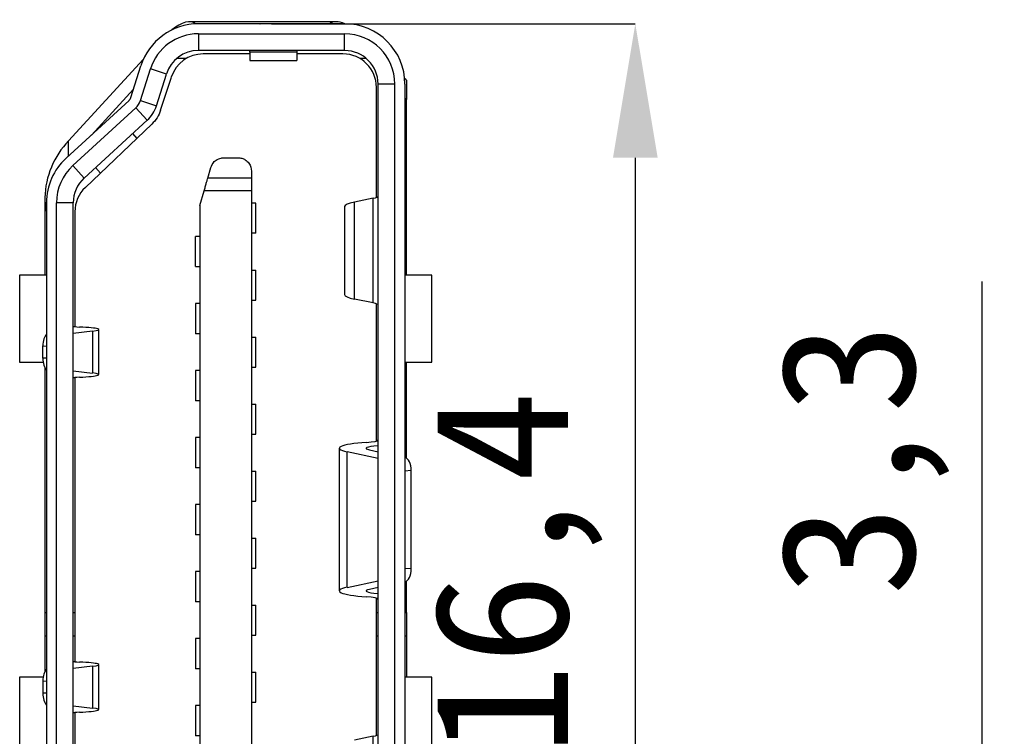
# Model space of a CAD drawing. Header units: millimetres. Extents: x 1603 to 1900, y 1655 to 2075.
# Tile 51 of 52: x 1840 to 1855, y 1982 to 1993. Entities that reach past the tile are written whole.
import ezdxf

# ---------------------------------------------------------------- set-up
doc = ezdxf.new("R2010")
doc.units = ezdxf.units.MM
doc.styles.add('黑体高度2mm', font='simhei.ttf', dxfattribs={"height": 2})
doc.dimstyles.new('红色高度2mm', dxfattribs={"dimtxt": 2, "dimasz": 2, "dimexe": 0, "dimexo": 0, "dimtad": 1, "dimdec": 1, "dimtxsty": '黑体高度2mm', "dimcen": 2.5, "dimclrd": 1, "dimclre": 1, "dimclrt": 1, "dimadec": 0, "dimazin": 0, "dimtfac": 1, "dimtdec": 1, "dimtmove": 0, "dimatfit": 3, "dimfxl": 1, "dimarcsym": 0})

# ---------------------------------------------------------------- blocks, each defined once
blk = doc.blocks.new('*D107')
at = {"color": 1, "lineweight": -2, "transparency": 16777216}
for p, q in [((1843.638, 1993.092), (1849.067, 1993.092)), ((1849.067, 1991.092), (1849.067, 1978.692)), ((1843.645, 1976.692), (1849.067, 1976.692))]:
    blk.add_line(p, q, dxfattribs=at)
at = {"color": 1, "transparency": 16777216}
for points in [[(1848.734, 1991.092), (1849.401, 1991.092), (1849.067, 1993.092)], [(1848.734, 1978.692), (1849.401, 1978.692), (1849.067, 1976.692)]]:
    blk.add_solid(points, dxfattribs=at)
at = {"layer": 'Defpoints', "color": 0, "transparency": 16777216}
for p in [(1843.638, 1993.092), (1843.645, 1976.692), (1849.067, 1976.692)]:
    blk.add_point(p, dxfattribs=at)
at = {"color": 1, "transparency": 16777216, "insert": (1847.319, 1984.892), "char_height": 2, "attachment_point": 5, "rotation": 90, "style": '黑体高度2mm'}
blk.add_mtext('16,4', dxfattribs=at)
blk = doc.blocks.new('*D108')
at = {"color": 1, "lineweight": -2, "transparency": 16777216}
for p, q in [((1854.241, 1981.942), (1854.241, 1989.248)), ((1854.241, 1976.692), (1854.241, 1979.942)), ((1854.241, 1974.692), (1854.241, 1972.692))]:
    blk.add_line(p, q, dxfattribs=at)
at = {"color": 1, "transparency": 16777216}
for points in [[(1853.907, 1981.942), (1854.574, 1981.942), (1854.241, 1979.942)], [(1853.907, 1974.692), (1854.574, 1974.692), (1854.241, 1976.692)]]:
    blk.add_solid(points, dxfattribs=at)
at = {"layer": 'Defpoints', "color": 0, "transparency": 16777216}
for p in [(1854.241, 1979.942), (1854.241, 1979.942), (1854.241, 1976.692)]:
    blk.add_point(p, dxfattribs=at)
at = {"color": 1, "transparency": 16777216, "insert": (1852.492, 1986.595), "char_height": 2, "attachment_point": 5, "rotation": 90, "style": '黑体高度2mm'}
blk.add_mtext('3,3', dxfattribs=at)

msp = doc.modelspace()

# ---------------------------------------------------------------- linework, layer by layer
at = {"color": 7, "linetype": 'Continuous', "lineweight": 25}
for p, q in [((1844.603, 1993.122), (1842.413, 1993.122)), ((1844.729, 1993.092), (1842.546, 1993.092)), ((1843.514, 1993.096), (1843.814, 1993.096)), ((1843.814, 1993.096), (1843.861, 1993.092)), ((1842.546, 1992.942), (1844.729, 1992.942)), ((1842.546, 1992.942), (1842.546, 1992.692)), ((1844.729, 1992.692), (1844.729, 1992.942)), ((1844.729, 1992.692), (1842.546, 1992.692)), ((1843.314, 1992.642), (1842.618, 1992.642)), ((1843.314, 1992.667), (1843.314, 1992.692)), ((1844.014, 1992.667), (1843.314, 1992.667)), ((1843.314, 1992.667), (1843.314, 1992.542)), ((1844.014, 1992.692), (1844.014, 1992.667)), ((1844.014, 1992.667), (1844.014, 1992.542)), ((1844.704, 1992.642), (1844.014, 1992.642)), ((1845.122, 1992.502), (1845.049, 1992.575)), ((1840.609, 1991.345), (1841.724, 1992.558)), ((1841.538, 1991.99), (1841.688, 1992.463)), ((1843.314, 1992.542), (1844.014, 1992.542)), ((1841.681, 1991.945), (1841.831, 1992.418)), ((1842.069, 1992.342), (1841.831, 1992.418)), ((1841.92, 1991.869), (1842.069, 1992.342)), ((1841.983, 1991.803), (1842.143, 1992.295)), ((1845.625, 1992.276), (1845.654, 1992.247)), ((1845.204, 1990.501), (1845.204, 1992.142)), ((1845.229, 1979.192), (1845.229, 1992.192)), ((1845.479, 1992.192), (1845.229, 1992.192)), ((1845.479, 1979.192), (1845.479, 1992.192)), ((1845.629, 1992.192), (1845.629, 1979.192)), ((1845.654, 1992.247), (1845.654, 1991.964)), ((1841.578, 1992.117), (1840.949, 1991.431)), ((1845.654, 1991.964), (1845.629, 1991.989)), ((1840.571, 1991.085), (1841.511, 1991.946)), ((1840.673, 1990.975), (1841.612, 1991.836)), ((1841.612, 1991.836), (1841.781, 1991.651)), ((1841.681, 1991.945), (1841.92, 1991.869)), ((1845.654, 1989.342), (1845.654, 1991.964)), ((1841.781, 1991.651), (1840.842, 1990.79)), ((1840.86, 1990.65), (1841.852, 1991.594)), ((1841.563, 1991.452), (1841.628, 1991.381)), ((1840.673, 1990.975), (1840.842, 1990.79)), ((1842.924, 1991.092), (1843.139, 1991.092)), ((1841.01, 1990.945), (1841.085, 1990.864)), ((1842.686, 1990.789), (1842.731, 1990.947)), ((1843.339, 1990.892), (1843.339, 1990.789)), ((1843.339, 1990.789), (1842.686, 1990.789)), ((1843.339, 1990.789), (1843.339, 1990.6)), ((1842.569, 1990.382), (1842.632, 1990.6)), ((1843.339, 1990.6), (1842.632, 1990.6)), ((1843.339, 1990.6), (1843.339, 1980.784)), ((1840.254, 1990.497), (1840.254, 1990.214)), ((1840.279, 1990.422), (1840.279, 1980.962)), ((1840.429, 1980.962), (1840.429, 1990.422)), ((1840.679, 1990.422), (1840.429, 1990.422)), ((1840.679, 1980.962), (1840.679, 1990.422)), ((1842.569, 1990.382), (1842.569, 1981.002)), ((1843.404, 1990.417), (1843.339, 1990.417)), ((1843.404, 1989.967), (1843.404, 1990.417)), ((1845.157, 1990.488), (1844.874, 1990.43)), ((1844.874, 1988.984), (1844.874, 1990.43)), ((1845.157, 1988.925), (1845.157, 1990.488)), ((1840.704, 1990.287), (1840.704, 1988.572)), ((1844.729, 1990.364), (1844.729, 1989.05)), ((1840.254, 1990.214), (1840.254, 1989.342)), ((1843.404, 1989.967), (1843.339, 1989.967)), ((1842.504, 1989.467), (1842.504, 1989.917)), ((1842.569, 1989.917), (1842.504, 1989.917)), ((1839.879, 1989.342), (1839.879, 1988.042)), ((1840.279, 1989.342), (1839.879, 1989.342)), ((1842.504, 1989.467), (1842.569, 1989.467)), ((1843.339, 1989.417), (1843.404, 1989.417)), ((1843.404, 1988.967), (1843.404, 1989.417)), ((1846.029, 1989.342), (1845.629, 1989.342)), ((1846.029, 1988.042), (1846.029, 1989.342)), ((1842.569, 1988.917), (1842.504, 1988.917)), ((1842.504, 1988.917), (1842.504, 1988.467)), ((1843.339, 1988.967), (1843.404, 1988.967)), ((1845.157, 1988.925), (1844.874, 1988.984)), ((1845.204, 1986.865), (1845.204, 1988.912)), ((1840.966, 1988.503), (1840.679, 1988.469)), ((1840.966, 1988.503), (1840.966, 1987.88)), ((1841.059, 1987.856), (1841.059, 1988.528)), ((1842.569, 1988.467), (1842.504, 1988.467)), ((1843.339, 1988.417), (1843.404, 1988.417)), ((1843.404, 1987.967), (1843.404, 1988.417)), ((1840.223, 1988.1), (1840.223, 1988.284)), ((1839.879, 1988.042), (1840.228, 1988.042)), ((1845.629, 1988.042), (1846.029, 1988.042)), ((1845.654, 1986.609), (1845.654, 1988.042)), ((1840.254, 1987.959), (1840.254, 1984.305)), ((1840.679, 1987.914), (1840.966, 1987.88)), ((1842.569, 1987.917), (1842.504, 1987.917)), ((1842.504, 1987.917), (1842.504, 1987.467)), ((1843.339, 1987.967), (1843.404, 1987.967)), ((1840.704, 1987.812), (1840.704, 1983.572)), ((1842.569, 1987.467), (1842.504, 1987.467)), ((1843.339, 1987.417), (1843.404, 1987.417)), ((1843.404, 1986.967), (1843.404, 1987.417)), ((1842.504, 1986.917), (1842.504, 1986.467)), ((1842.569, 1986.917), (1842.504, 1986.917)), ((1843.339, 1986.967), (1843.404, 1986.967)), ((1844.649, 1986.756), (1844.649, 1984.628)), ((1844.765, 1984.681), (1844.765, 1986.702)), ((1845.229, 1986.605), (1844.765, 1986.702)), ((1845.099, 1986.733), (1845.229, 1986.705)), ((1842.569, 1986.467), (1842.504, 1986.467)), ((1843.339, 1986.417), (1843.404, 1986.417)), ((1843.404, 1985.967), (1843.404, 1986.417)), ((1845.723, 1984.96), (1845.723, 1986.423)), ((1843.339, 1985.967), (1843.404, 1985.967)), ((1842.504, 1985.917), (1842.504, 1985.467)), ((1842.569, 1985.917), (1842.504, 1985.917)), ((1842.569, 1985.467), (1842.504, 1985.467)), ((1843.339, 1985.417), (1843.404, 1985.417)), ((1843.404, 1984.967), (1843.404, 1985.417)), ((1843.339, 1984.967), (1843.404, 1984.967)), ((1842.504, 1984.917), (1842.504, 1984.467)), ((1842.569, 1984.917), (1842.504, 1984.917)), ((1844.765, 1984.681), (1845.229, 1984.779)), ((1845.229, 1984.678), (1845.099, 1984.651)), ((1845.654, 1984.305), (1845.654, 1984.775)), ((1845.204, 1982.471), (1845.204, 1984.518)), ((1842.569, 1984.467), (1842.504, 1984.467)), ((1843.339, 1984.417), (1843.404, 1984.417)), ((1843.404, 1983.967), (1843.404, 1984.417)), ((1840.254, 1984.305), (1840.254, 1983.951)), ((1845.654, 1984.305), (1845.654, 1983.951)), ((1840.254, 1983.951), (1840.254, 1983.425)), ((1842.504, 1983.917), (1842.504, 1983.467)), ((1842.569, 1983.917), (1842.504, 1983.917)), ((1843.339, 1983.967), (1843.404, 1983.967)), ((1845.654, 1983.951), (1845.654, 1983.342)), ((1840.966, 1983.503), (1840.679, 1983.469)), ((1840.966, 1983.503), (1840.966, 1982.88)), ((1841.059, 1982.856), (1841.059, 1983.528)), ((1842.569, 1983.467), (1842.504, 1983.467)), ((1839.879, 1983.342), (1839.879, 1982.042)), ((1840.228, 1983.342), (1839.879, 1983.342)), ((1843.339, 1983.417), (1843.404, 1983.417)), ((1843.404, 1982.967), (1843.404, 1983.417)), ((1846.029, 1983.342), (1845.629, 1983.342)), ((1846.029, 1982.042), (1846.029, 1983.342)), ((1840.223, 1983.284), (1840.223, 1983.1)), ((1840.679, 1982.914), (1840.966, 1982.88)), ((1842.504, 1982.917), (1842.504, 1982.467)), ((1842.569, 1982.917), (1842.504, 1982.917)), ((1843.339, 1982.967), (1843.404, 1982.967)), ((1840.704, 1982.812), (1840.704, 1980.806)), ((1842.569, 1982.467), (1842.504, 1982.467)), ((1845.157, 1982.458), (1844.874, 1982.4)), ((1845.157, 1980.895), (1845.157, 1982.458))]:
    msp.add_line(p, q, dxfattribs=at)
at = {"color": 8, "linetype": 'Continuous', "lineweight": 25}
for p, q in [((1842.369, 1992.575), (1842.225, 1992.575)), ((1845.049, 1992.575), (1844.954, 1992.575)), ((1840.609, 1991.12), (1840.609, 1991.345)), ((1840.223, 1988.284), (1840.279, 1988.281)), ((1840.279, 1988.103), (1840.223, 1988.1)), ((1845.223, 1986.793), (1845.223, 1986.707)), ((1845.723, 1986.423), (1845.629, 1986.414)), ((1845.629, 1984.969), (1845.723, 1984.96)), ((1845.223, 1984.677), (1845.223, 1984.59)), ((1840.254, 1984.305), (1840.279, 1984.305)), ((1840.679, 1984.305), (1840.704, 1984.305)), ((1845.204, 1984.305), (1845.229, 1984.305)), ((1845.629, 1984.305), (1845.654, 1984.305)), ((1840.279, 1983.951), (1840.254, 1983.951)), ((1840.704, 1983.951), (1840.679, 1983.951)), ((1845.229, 1983.951), (1845.204, 1983.951)), ((1845.654, 1983.951), (1845.629, 1983.951)), ((1840.223, 1983.284), (1840.279, 1983.281)), ((1840.279, 1983.103), (1840.223, 1983.1))]:
    msp.add_line(p, q, dxfattribs=at)
at = {"color": 7, "linetype": 'Continuous', "lineweight": 25}
for centre, radius, start, end in [((1842.546, 1992.192), 0.9, 90, 162.4744), ((1844.729, 1992.192), 0.9, 0, 90), ((1842.546, 1992.192), 0.75, 90, 162.4744), ((1844.729, 1992.192), 0.75, 0, 90), ((1842.546, 1992.192), 0.5, 90, 162.4744), ((1842.618, 1992.142), 0.5, 90, 162.1039), ((1844.704, 1992.142), 0.5, 0, 90), ((1844.729, 1992.192), 0.5, 0, 90), ((1841.443, 1992.02), 0.1, 312.5104, 342.4744), ((1841.443, 1992.02), 0.25, 312.5104, 342.4744), ((1841.443, 1992.02), 0.5, 312.5104, 342.4744), ((1841.51, 1990.469), 1.255, 135.8113, 178.7302), ((1841.179, 1990.422), 0.9, 132.5104, 180), ((1841.179, 1990.422), 0.75, 132.5104, 180), ((1841.179, 1990.422), 0.5, 132.5104, 180), ((1841.204, 1990.287), 0.5, 133.5797, 180), ((1841.369, 1990.214), 1.114, 167.7303, 179.9555)]:
    msp.add_arc(centre, radius, start, end, dxfattribs=at)
for centre, major_axis, ratio, start_param, end_param in [((1841.999, 1992.222), (0.487, 0.882), 0.366332, 6.224998, 7.010476), ((1845.049, 1992.222), (-0.535, 0.877), 0.380275, 5.797001, 6.313503), ((1844.829, 1990.521), (0.4, 0), 0.144338, 5.67232, 6.283185), ((1845.529, 1990.364), (0.8, 0), 0.144338, 2.530727, 3.141593), ((1845.529, 1989.05), (0.8, 0), 0.144338, 3.141593, 3.752458), ((1844.829, 1988.892), (0.4, 0), 0.144338, 0, 0.610865), ((1840.331, 1988.284), (0, 0.2), 0.536421, 0.480784, 1.570796), ((1840.879, 1988.579), (0.2, 0), 0.075443, 3.141593, 4.160777), ((1840.461, 1988.528), (0.598, 0), 0.075443, 5.716474, 7.30237), ((1840.331, 1988.1), (0, 0.2), 0.536421, 1.570796, 2.660809), ((1840.461, 1987.856), (0.598, 0), 0.075443, 5.264001, 6.849897), ((1840.879, 1987.804), (0.2, 0), 0.075443, 2.122408, 3.141593), ((1845.349, 1986.756), (0.7, 0), 0.138655, 2.006713, 3.725641), ((1844.926, 1986.882), (0.304, 0), 0.138655, 5.148305, 6.283185), ((1845.349, 1986.756), (0.3, 0), 0.138655, 2.006713, 3.725641), ((1845.613, 1986.423), (0, 0.201), 0.549801, 4.712389, 6.168358), ((1845.613, 1984.96), (0, 0.201), 0.549801, 3.25642, 4.712389), ((1845.349, 1984.628), (0.7, 0), 0.138655, 2.557544, 4.276473), ((1845.349, 1984.628), (0.3, 0), 0.138655, 2.557544, 4.276473), ((1844.926, 1984.502), (0.304, 0), 0.138655, 0, 1.13488), ((1840.331, 1983.284), (0, 0.2), 0.536421, 0.480784, 1.570796), ((1840.879, 1983.579), (0.2, 0), 0.075443, 3.141593, 4.160777), ((1840.461, 1983.528), (0.598, 0), 0.075443, 5.716474, 7.30237), ((1840.331, 1983.1), (0, 0.2), 0.536421, 1.570796, 2.660809), ((1840.461, 1982.856), (0.598, 0), 0.075443, 5.264001, 6.849897), ((1840.879, 1982.804), (0.2, 0), 0.075443, 2.122408, 3.141593), ((1844.829, 1982.491), (0.4, 0), 0.144338, 5.67232, 6.283185)]:
    msp.add_ellipse(centre, major_axis=major_axis, ratio=ratio, start_param=start_param, end_param=end_param, dxfattribs=at)
for points, knots in [([(1843.462, 1993.092), (1843.464, 1993.092), (1843.48, 1993.096), (1843.499, 1993.096), (1843.514, 1993.096)], [0, 0, 0, 0, 0.123844, 1, 1, 1, 1]), ([(1842.731, 1990.947), (1842.744, 1990.976), (1842.762, 1991.022), (1842.825, 1991.071), (1842.878, 1991.087), (1842.905, 1991.091), (1842.918, 1991.092), (1842.924, 1991.092)], [0, 0, 0, 0, 0.539661, 0.826645, 0.923179, 0.963142, 1, 1, 1, 1]), ([(1843.139, 1991.092), (1843.148, 1991.091), (1843.168, 1991.091), (1843.208, 1991.082), (1843.261, 1991.056), (1843.325, 1990.991), (1843.333, 1990.932), (1843.339, 1990.892)], [0, 0, 0, 0, 0.040233, 0.086411, 0.209203, 0.456154, 1, 1, 1, 1]), ([(1842.632, 1990.6), (1842.638, 1990.62), (1842.65, 1990.661), (1842.665, 1990.716), (1842.679, 1990.763), (1842.684, 1990.78), (1842.686, 1990.789)], [0, 0, 0, 0, 0.252487, 0.501346, 0.749779, 1, 1, 1, 1])]:
    msp.add_open_spline(points, degree=3, knots=knots, dxfattribs=at)
msp.add_open_spline([(1841.983, 1991.803), (1841.968, 1991.764), (1841.937, 1991.686), (1841.881, 1991.625), (1841.852, 1991.594)], degree=3, dxfattribs=at)

# ---------------------------------------------------------------- dimensions: what is measured, and where the dimension line sits
for base, p1, p2, picture, middle in [((1849.067, 1976.692), (1843.638, 1993.092), (1843.645, 1976.692), '*D107', (1847.319, 1984.892)), ((1854.240555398, 1979.941729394), (1854.240555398, 1976.691729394), (1854.240555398, 1979.941729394), '*D108', (1852.491959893, 1986.594819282))]:
    dim = msp.add_linear_dim(base=base, p1=p1, p2=p2, angle=90, dimstyle='红色高度2mm')
    dim.commit()
    dim.dimension.update_dxf_attribs({"geometry": picture, "text_midpoint": middle})

doc.saveas('drawing.dxf')
